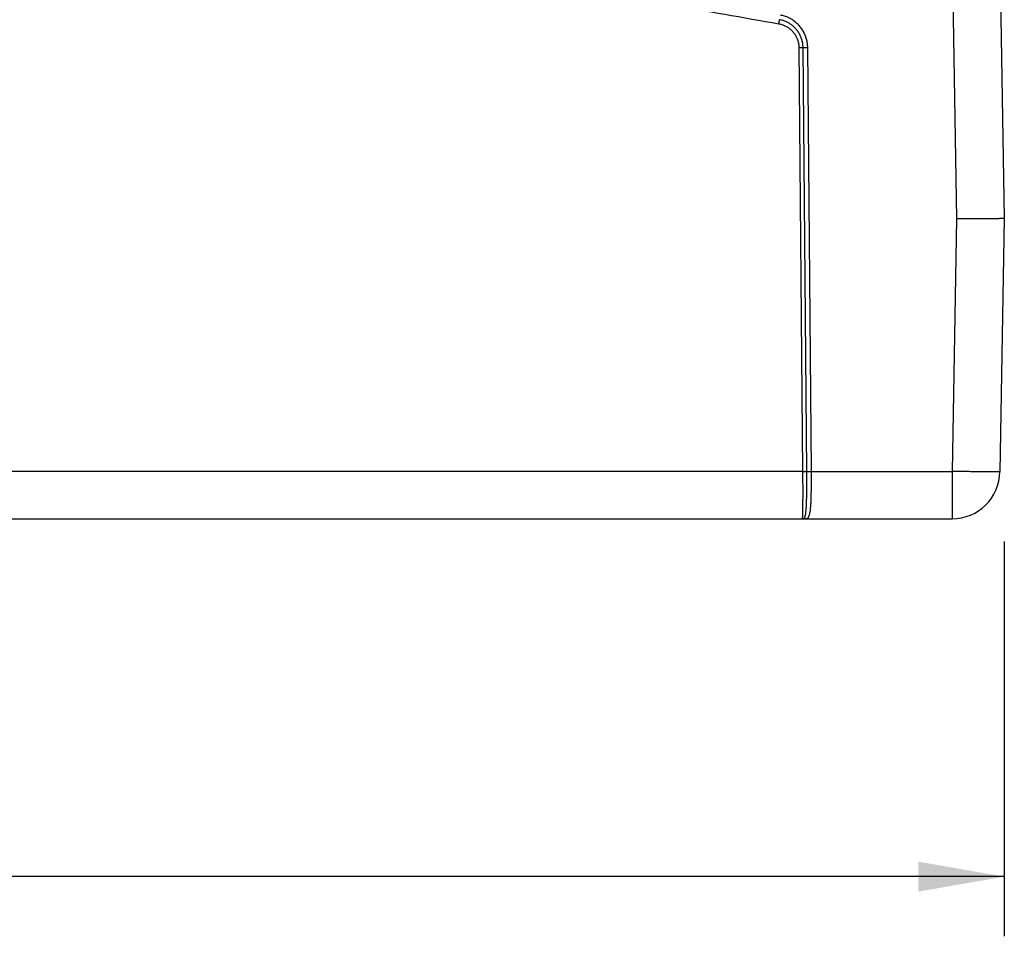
# Model space of a CAD drawing. Header units: inches. Extents: x 0 to 34, y 0 to 22.
# Tile 49 of 120: x 24.1 to 26.2, y 4.8 to 6.8. Entities that reach past the tile are written whole.
import ezdxf

# ---------------------------------------------------------------- set-up
doc = ezdxf.new("R2010")
doc.units = ezdxf.units.IN
doc.header["$LTSCALE"] = 1.87
doc.header["$MEASUREMENT"] = 0
doc.layers.get('0').update_dxf_attribs({"linetype": 'CONTINUOUS'})
doc.layers.add('DIMENSIONS', color=7, linetype='CONTINUOUS')
doc.styles.get("Standard").update_dxf_attribs({"font": 'txt', "width": 0.8})
doc.dimstyles.new('DIMSTYLE_1', dxfattribs={"dimtxt": 0.125, "dimasz": 0.18, "dimexe": 0.18, "dimexo": 0.0625, "dimgap": 0.09, "dimtad": 0, "dimtih": 1, "dimtoh": 1, "dimdec": 3, "dimzin": 4, "dimdsep": 46, "dimtxsty": 'STANDARD', "dimblk": '_FILLED', "dimblk1": '_FILLED', "dimblk2": '_FILLED', "dimcen": 0.09, "dimadec": 0, "dimazin": 0, "dimtp": 0.01, "dimtm": 0.01, "dimtfac": 1, "dimtdec": 3, "dimtofl": 0, "dimtmove": 0, "dimatfit": 3, "dimldrblk": '_FILLED', "dimfxl": 1, "dimtolj": 1, "dimtzin": 4, "dimarcsym": 0})

# ---------------------------------------------------------------- blocks, each defined once
blk = doc.blocks.new('_FILLED')
at = {"color": 0, "linetype": 'BYBLOCK'}
blk.add_solid([(0, 0), (-1, 0.174), (-1, -0.174)], dxfattribs=at)
blk = doc.blocks.new('*D4')
at = {"layer": 'DIMENSIONS', "color": 2, "linetype": 'CONTINUOUS'}
for p, q in [((15.3566, 7.2384), (15.3566, 4.8419)), ((26.1556, 5.6689), (26.1556, 4.8419)), ((15.3566, 4.9669), (19.8731, 4.9669)), ((26.1556, 4.9669), (21.5231, 4.9669))]:
    blk.add_line(p, q, dxfattribs=at)
at = {"layer": 'DIMENSIONS', "color": 2, "linetype": 'CONTINUOUS', "xscale": 0.18, "yscale": 0.18, "zscale": 0.18, "rotation": 180}
blk.add_blockref('_FILLED', (15.3566, 4.9669), dxfattribs=at)
at = {"layer": 'DIMENSIONS', "color": 2, "linetype": 'CONTINUOUS', "xscale": 0.18, "yscale": 0.18, "zscale": 0.18}
blk.add_blockref('_FILLED', (26.1556, 4.9669), dxfattribs=at)
at = {"layer": 'DIMENSIONS', "color": 2, "linetype": 'CONTINUOUS', "width": 0.8}
for s, p in [('[', (20.6606, 4.9044)), (']', (21.3606, 4.9044)), ('10.799', (19.9356, 4.9044)), ('274.29', (20.7606, 4.9044))]:
    blk.add_text(s, height=0.125, dxfattribs=at).set_placement(p)

msp = doc.modelspace()

# ---------------------------------------------------------------- linework, layer by layer
at = {"color": 7, "linetype": 'CONTINUOUS'}
for p, q in [((26.1266, 8.0054), (26.1556, 6.3459)), ((26.0266, 8.0047), (26.0556, 6.345)), ((25.7251, 6.7041), (25.7329, 5.816)), ((25.7416, 5.8161), (25.7339, 6.7041)), ((25.7514, 5.816), (25.7436, 6.7041)), ((26.0556, 6.345), (26.0463, 5.816)), ((26.1556, 6.3459), (26.1463, 5.8152)), ((25.7329, 5.816), (18.5523, 5.816)), ((25.7514, 5.816), (26.0463, 5.816)), ((26.0463, 5.816), (26.0463, 5.7169)), ((17.015, 5.7169), (26.0463, 5.7169))]:
    msp.add_line(p, q, dxfattribs=at)
msp.add_arc((26.0463, 5.8169), 0.1, 270, 359, dxfattribs=at)
for points, knots in [([(18.602, 6.7538), (18.6773, 6.7673), (18.8281, 6.7935), (19.0548, 6.8301), (19.2818, 6.8642), (19.5093, 6.8956), (19.7371, 6.9245), (19.9652, 6.9507), (20.1937, 6.9743), (20.4223, 6.9954), (20.6512, 7.0137), (20.8803, 7.0295), (21.1096, 7.0426), (21.339, 7.0532), (21.5685, 7.061), (21.7981, 7.0663), (22.0277, 7.0689), (22.2574, 7.0689), (22.487, 7.0663), (22.7166, 7.061), (22.9461, 7.0532), (23.1755, 7.0426), (23.4048, 7.0295), (23.6339, 7.0137), (23.8628, 6.9954), (24.0915, 6.9743), (24.3199, 6.9507), (24.548, 6.9245), (24.7758, 6.8956), (25.0033, 6.8642), (25.2304, 6.8301), (25.457, 6.7935), (25.6078, 6.7673), (25.6831, 6.7538)], [0, 0, 0, 0, 0.032248, 0.0645, 0.096755, 0.129012, 0.161271, 0.193531, 0.22579, 0.25805, 0.290309, 0.322568, 0.354827, 0.387088, 0.419348, 0.451609, 0.48387, 0.516131, 0.548391, 0.580652, 0.612913, 0.645173, 0.677432, 0.709692, 0.741951, 0.77421, 0.806469, 0.838729, 0.870988, 0.903245, 0.9355, 0.967752, 1, 1, 1, 1]), ([(25.7436, 6.7041), (25.7436, 6.7056), (25.7435, 6.7085), (25.7431, 6.7128), (25.7423, 6.7171), (25.7413, 6.7214), (25.7401, 6.7256), (25.7386, 6.7297), (25.7368, 6.7337), (25.7348, 6.7376), (25.7325, 6.7413), (25.73, 6.7449), (25.7273, 6.7484), (25.7244, 6.7516), (25.7212, 6.7547), (25.7179, 6.7575), (25.7144, 6.7602), (25.7108, 6.7626), (25.707, 6.7648), (25.7031, 6.7668), (25.699, 6.7685), (25.6949, 6.7699), (25.6907, 6.7711), (25.6878, 6.7717), (25.6864, 6.7719)], [0, 0, 0, 0, 0.045285, 0.090709, 0.136215, 0.181743, 0.227237, 0.272693, 0.318139, 0.363596, 0.409059, 0.45452, 0.499974, 0.545427, 0.590886, 0.636351, 0.681813, 0.727265, 0.772722, 0.818213, 0.863741, 0.909254, 0.954693, 1, 1, 1, 1]), ([(25.6831, 6.7538), (25.6832, 6.7541), (25.6833, 6.7547), (25.6834, 6.7556), (25.6836, 6.7565), (25.6838, 6.7574), (25.6839, 6.7582), (25.684, 6.7589), (25.6842, 6.7597), (25.6843, 6.7603), (25.6844, 6.7609), (25.6845, 6.7614), (25.6846, 6.7618), (25.6846, 6.7621), (25.6847, 6.7623), (25.6847, 6.7624)], [0, 0, 0, 0, 0.106722, 0.212205, 0.315319, 0.414959, 0.510058, 0.599596, 0.682614, 0.758222, 0.82561, 0.884057, 0.932935, 0.971721, 1, 1, 1, 1]), ([(25.6831, 6.7538), (25.6842, 6.7536), (25.6864, 6.7532), (25.6896, 6.7522), (25.6928, 6.7511), (25.6959, 6.7498), (25.6989, 6.7482), (25.7018, 6.7465), (25.7046, 6.7446), (25.7072, 6.7425), (25.7097, 6.7402), (25.712, 6.7378), (25.7142, 6.7352), (25.7162, 6.7325), (25.718, 6.7297), (25.7196, 6.7267), (25.721, 6.7237), (25.7223, 6.7206), (25.7233, 6.7173), (25.7241, 6.7141), (25.7246, 6.7108), (25.725, 6.7074), (25.7251, 6.7052), (25.7251, 6.7041)], [0, 0, 0, 0, 0.047374, 0.094916, 0.142567, 0.190269, 0.237963, 0.285619, 0.333255, 0.380894, 0.428543, 0.476198, 0.523855, 0.57151, 0.619154, 0.666783, 0.714413, 0.762072, 0.809777, 0.857486, 0.905135, 0.95266, 1, 1, 1, 1]), ([(25.7339, 6.7041), (25.7339, 6.7053), (25.7338, 6.7079), (25.7334, 6.7116), (25.7328, 6.7153), (25.7319, 6.719), (25.7308, 6.7226), (25.7295, 6.7261), (25.728, 6.7295), (25.7263, 6.7329), (25.7243, 6.7361), (25.7222, 6.7392), (25.7198, 6.7421), (25.7173, 6.7449), (25.7146, 6.7476), (25.7118, 6.75), (25.7088, 6.7523), (25.7056, 6.7544), (25.7024, 6.7563), (25.699, 6.7579), (25.6955, 6.7594), (25.692, 6.7606), (25.6884, 6.7617), (25.6859, 6.7622), (25.6847, 6.7624)], [0, 0, 0, 0, 0.045433, 0.090843, 0.13624, 0.181636, 0.227043, 0.272463, 0.317897, 0.363345, 0.408805, 0.454276, 0.499755, 0.54524, 0.590727, 0.636216, 0.681705, 0.727194, 0.77268, 0.818163, 0.86364, 0.909106, 0.954561, 1, 1, 1, 1]), ([(25.7251, 6.7041), (25.7254, 6.7041), (25.726, 6.7041), (25.727, 6.7041), (25.7279, 6.7041), (25.7287, 6.7041), (25.7295, 6.7041), (25.7303, 6.7041), (25.7311, 6.7041), (25.7317, 6.7041), (25.7323, 6.7041), (25.7328, 6.7041), (25.7333, 6.7041), (25.7336, 6.7041), (25.7338, 6.7041), (25.7339, 6.7041)], [0, 0, 0, 0, 0.106039, 0.210941, 0.313582, 0.412863, 0.507719, 0.597133, 0.68015, 0.755877, 0.823506, 0.88231, 0.931662, 0.971032, 1, 1, 1, 1]), ([(25.7339, 6.7041), (25.734, 6.7041), (25.7342, 6.7041), (25.7345, 6.7041), (25.7349, 6.7041), (25.7355, 6.7041), (25.736, 6.7041), (25.7367, 6.7041), (25.7374, 6.7041), (25.7382, 6.7041), (25.739, 6.7041), (25.7399, 6.7041), (25.7408, 6.7041), (25.7417, 6.7041), (25.7427, 6.7041), (25.7433, 6.7041), (25.7436, 6.7041)], [0, 0, 0, 0, 0.02655, 0.062092, 0.106298, 0.158762, 0.218999, 0.286453, 0.3605, 0.440457, 0.525584, 0.615096, 0.708165, 0.803931, 0.90151, 1, 1, 1, 1]), ([(26.1556, 6.3459), (26.1555, 6.3459), (26.1553, 6.3458), (26.1548, 6.3458), (26.1541, 6.3458), (26.153, 6.3457), (26.1516, 6.3457), (26.1499, 6.3456), (26.1479, 6.3456), (26.1456, 6.3455), (26.143, 6.3455), (26.1401, 6.3455), (26.137, 6.3454), (26.1337, 6.3454), (26.13, 6.3453), (26.1262, 6.3453), (26.1221, 6.3453), (26.1178, 6.3452), (26.1133, 6.3452), (26.1087, 6.3452), (26.1039, 6.3452), (26.0989, 6.3451), (26.0938, 6.3451), (26.0885, 6.3451), (26.0832, 6.3451), (26.0778, 6.3451), (26.0723, 6.3451), (26.0667, 6.345), (26.0612, 6.345), (26.0574, 6.345), (26.0556, 6.345)], [0, 0, 0, 0, 0.001643, 0.006374, 0.014217, 0.025156, 0.039182, 0.05623, 0.076235, 0.099171, 0.124936, 0.153432, 0.184629, 0.218392, 0.254584, 0.293165, 0.33397, 0.376815, 0.42164, 0.468296, 0.516603, 0.566411, 0.617577, 0.669944, 0.723351, 0.77763, 0.832609, 0.888115, 0.94397, 1, 1, 1, 1]), ([(25.7329, 5.816), (25.7329, 5.8142), (25.7329, 5.8105), (25.733, 5.8049), (25.733, 5.7994), (25.733, 5.794), (25.7331, 5.7886), (25.7331, 5.7833), (25.7331, 5.7781), (25.7331, 5.773), (25.7331, 5.7681), (25.7331, 5.7633), (25.7331, 5.7587), (25.733, 5.7542), (25.733, 5.75), (25.733, 5.746), (25.7329, 5.7422), (25.7329, 5.7386), (25.7328, 5.7353), (25.7328, 5.7322), (25.7327, 5.7294), (25.7327, 5.7268), (25.7326, 5.7245), (25.7325, 5.7226), (25.7324, 5.7209), (25.7323, 5.7195), (25.7322, 5.7184), (25.7322, 5.7176), (25.732, 5.7172), (25.732, 5.7169), (25.7319, 5.7169)], [0, 0, 0, 0, 0.056226, 0.112248, 0.167892, 0.222985, 0.277356, 0.330836, 0.383257, 0.434457, 0.48427, 0.532536, 0.5791, 0.623823, 0.666575, 0.707229, 0.745669, 0.781779, 0.815444, 0.846554, 0.875007, 0.900714, 0.923594, 0.943571, 0.960583, 0.974585, 0.985544, 0.993424, 0.998224, 1, 1, 1, 1]), ([(25.7329, 5.816), (25.7332, 5.816), (25.7338, 5.8161), (25.7347, 5.8161), (25.7356, 5.8161), (25.7365, 5.8161), (25.7373, 5.8161), (25.7381, 5.8161), (25.7388, 5.8161), (25.7395, 5.8161), (25.7401, 5.8161), (25.7406, 5.8161), (25.741, 5.8161), (25.7414, 5.8161), (25.7415, 5.8161), (25.7416, 5.8161)], [0, 0, 0, 0, 0.106039, 0.210941, 0.313582, 0.412862, 0.507718, 0.597133, 0.680149, 0.755877, 0.823505, 0.88231, 0.931661, 0.971031, 1, 1, 1, 1]), ([(25.7354, 5.7177), (25.7357, 5.7178), (25.7362, 5.7182), (25.737, 5.719), (25.7377, 5.7202), (25.7382, 5.7218), (25.7388, 5.7236), (25.7392, 5.7257), (25.7396, 5.7282), (25.7399, 5.7309), (25.7402, 5.7339), (25.7405, 5.7372), (25.7408, 5.7408), (25.741, 5.7446), (25.7411, 5.7486), (25.7413, 5.7529), (25.7414, 5.7574), (25.7415, 5.7621), (25.7416, 5.7669), (25.7417, 5.7719), (25.7417, 5.7771), (25.7417, 5.7824), (25.7417, 5.7879), (25.7417, 5.7934), (25.7417, 5.799), (25.7417, 5.8046), (25.7417, 5.8103), (25.7417, 5.8142), (25.7416, 5.8161)], [0, 0, 0, 0, 0.009431, 0.020527, 0.034128, 0.050314, 0.069309, 0.091199, 0.115982, 0.143635, 0.174097, 0.207273, 0.243079, 0.281399, 0.322105, 0.365071, 0.410165, 0.457251, 0.506161, 0.556719, 0.608758, 0.662113, 0.716614, 0.772087, 0.828349, 0.885215, 0.942495, 1, 1, 1, 1]), ([(25.7389, 5.7169), (25.7393, 5.7169), (25.74, 5.7169), (25.7412, 5.7171), (25.7424, 5.7175), (25.7435, 5.7181), (25.7445, 5.7191), (25.7455, 5.7204), (25.7463, 5.722), (25.747, 5.7239), (25.7476, 5.7261), (25.7482, 5.7286), (25.7487, 5.7313), (25.7492, 5.7343), (25.7496, 5.7376), (25.7499, 5.7412), (25.7502, 5.745), (25.7505, 5.7491), (25.7507, 5.7533), (25.7509, 5.7578), (25.751, 5.7624), (25.7511, 5.7673), (25.7512, 5.7723), (25.7513, 5.7774), (25.7514, 5.7827), (25.7514, 5.7881), (25.7515, 5.7936), (25.7515, 5.7991), (25.7514, 5.8047), (25.7514, 5.8104), (25.7514, 5.8142), (25.7514, 5.816)], [0, 0, 0, 0, 0.011148, 0.022229, 0.033657, 0.045992, 0.059518, 0.074571, 0.091618, 0.11097, 0.132796, 0.157167, 0.184103, 0.21358, 0.245542, 0.279917, 0.316613, 0.355527, 0.396542, 0.439533, 0.484366, 0.530897, 0.578979, 0.628457, 0.679172, 0.73096, 0.78365, 0.837074, 0.891058, 0.945425, 1, 1, 1, 1]), ([(25.7416, 5.8161), (25.7417, 5.8161), (25.7419, 5.8161), (25.7423, 5.816), (25.7427, 5.816), (25.7432, 5.816), (25.7438, 5.816), (25.7444, 5.816), (25.7452, 5.816), (25.7459, 5.816), (25.7468, 5.816), (25.7476, 5.816), (25.7485, 5.816), (25.7495, 5.816), (25.7504, 5.816), (25.7511, 5.816), (25.7514, 5.816)], [0, 0, 0, 0, 0.026557, 0.062104, 0.106314, 0.15878, 0.219018, 0.286471, 0.360518, 0.440474, 0.525599, 0.615109, 0.708175, 0.803939, 0.901514, 1, 1, 1, 1]), ([(26.1463, 5.8152), (26.1463, 5.8151), (26.146, 5.8151), (26.1456, 5.8151), (26.1448, 5.8151), (26.1437, 5.815), (26.1423, 5.815), (26.1406, 5.815), (26.1386, 5.815), (26.1363, 5.815), (26.1338, 5.815), (26.1309, 5.815), (26.1278, 5.815), (26.1244, 5.815), (26.1208, 5.815), (26.117, 5.8151), (26.1129, 5.8151), (26.1086, 5.8151), (26.1041, 5.8152), (26.0995, 5.8152), (26.0947, 5.8153), (26.0897, 5.8154), (26.0846, 5.8154), (26.0793, 5.8155), (26.074, 5.8156), (26.0686, 5.8157), (26.0631, 5.8158), (26.0575, 5.8159), (26.0519, 5.8159), (26.0482, 5.816), (26.0463, 5.816)], [0, 0, 0, 0, 0.001635, 0.006339, 0.014144, 0.025045, 0.039022, 0.056038, 0.076031, 0.098923, 0.124644, 0.153122, 0.184268, 0.217985, 0.25417, 0.292706, 0.333466, 0.376323, 0.421145, 0.467791, 0.516113, 0.56596, 0.617176, 0.669596, 0.723058, 0.777392, 0.832427, 0.88799, 0.943907, 1, 1, 1, 1]), ([(25.7319, 5.7169), (25.7323, 5.7169), (25.7331, 5.717), (25.7343, 5.7172), (25.735, 5.7175), (25.7354, 5.7177)], [0, 0, 0, 0, 0.332373, 0.663231, 1, 1, 1, 1]), ([(25.7354, 5.7177), (25.7356, 5.7176), (25.7362, 5.7173), (25.7371, 5.7171), (25.738, 5.717), (25.7386, 5.7169), (25.7389, 5.7169)], [0, 0, 0, 0, 0.251632, 0.501885, 0.751184, 1, 1, 1, 1])]:
    msp.add_open_spline(points, degree=3, knots=knots, dxfattribs=at)

# ---------------------------------------------------------------- dimensions: what is measured, and where the dimension line sits
at = {"layer": 'DIMENSIONS', "color": 2, "linetype": 'CONTINUOUS'}
dim = msp.add_linear_dim(base=(26.1556, 4.9669), p1=(15.3566, 7.2384), p2=(26.1556, 5.6689), dimstyle='DIMSTYLE_1', dxfattribs=at)
dim.commit()
dim.dimension.update_dxf_attribs({"geometry": '*D4', "text_midpoint": (20.6981, 4.9669), "dimtype": 160})

doc.saveas('drawing.dxf')
